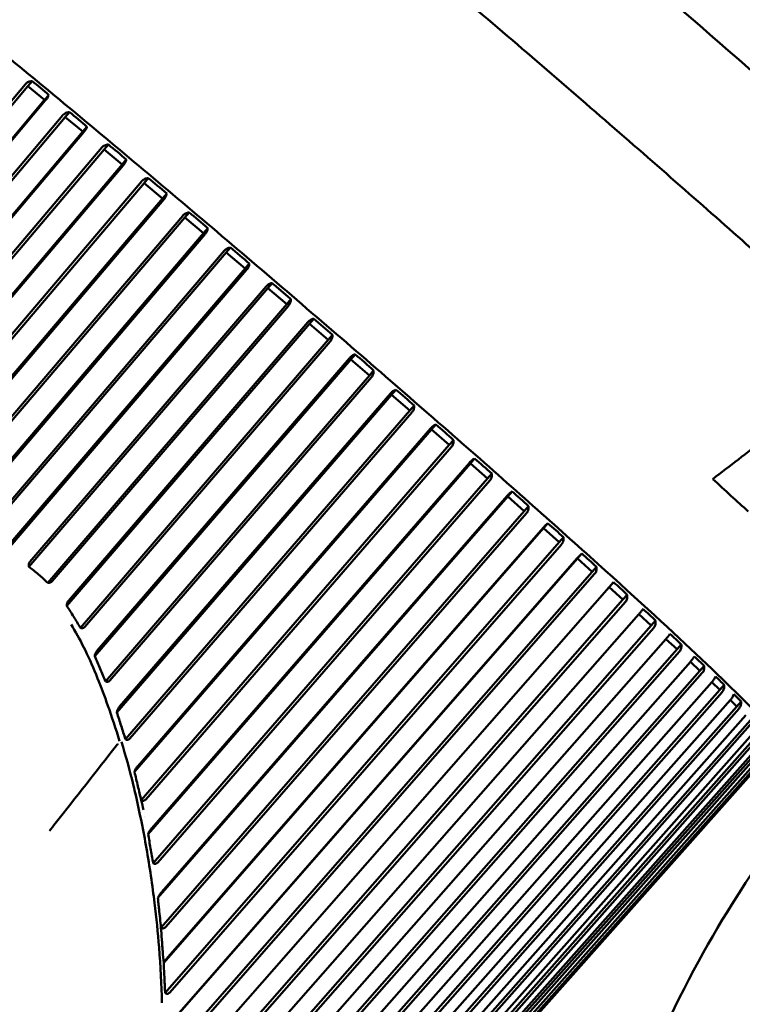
# Model space of a CAD drawing. Header units: millimetres. Extents: x 0 to 4686, y -120 to 1682.
# Tile 35 of 256: x 615 to 629, y 286 to 305. Entities that reach past the tile are written whole.
import ezdxf

# ---------------------------------------------------------------- set-up
doc = ezdxf.new("R2010")
doc.units = ezdxf.units.MM
doc.header["$LTSCALE"] = 2
doc.layers.add('Bemaßung (ISO)', color=7, linetype='Continuous', lineweight=25)
doc.layers.add('Sichtbar (ISO)', color=7, linetype='Continuous', lineweight=50)
doc.styles.add('Notiztext (DIN)', font='isocpeur.ttf')
doc.dimstyles.new('Standard (DIN)', dxfattribs={"dimscale": 2, "dimtxt": 3.5, "dimasz": 2.5, "dimexe": 2, "dimexo": 0.5, "dimgap": 0.5, "dimtad": 1, "dimrnd": 1e-08, "dimtxsty": 'Notiztext (DIN)', "dimcen": 0.09, "dimdle": 10, "dimclrd": 256, "dimclre": 256, "dimclrt": 256, "dimadec": 0, "dimazin": 0, "dimtfac": 1, "dimtmove": 0, "dimatfit": 3, "dimfxl": 1, "dimtolj": 1, "dimtzin": 0, "dimlwd": -1, "dimlwe": -1, "dimarcsym": 0})

# ---------------------------------------------------------------- blocks, each defined once
blk = doc.blocks.new('*D17')
at = {"layer": 'Bemaßung (ISO)', "transparency": 16777216}
for p, q in [((596.083, 287.968), (596.083, 76.975)), ((721.671, 131.59), (721.671, 76.975)), ((601.083, 80.975), (716.671, 80.975))]:
    blk.add_line(p, q, dxfattribs=at)
for points in [[(601.083, 81.808), (601.083, 80.142), (596.083, 80.975)], [(716.671, 81.808), (716.671, 80.142), (721.671, 80.975)]]:
    blk.add_solid(points, dxfattribs=at)
at = {"layer": 'Defpoints', "color": 0, "transparency": 16777216}
for p in [(596.083, 288.968), (721.671, 132.59), (721.671, 80.975)]:
    blk.add_point(p, dxfattribs=at)
at = {"layer": 'Bemaßung (ISO)', "transparency": 16777216, "insert": (646.822, 90.375), "char_height": 7, "attachment_point": 1, "style": 'Notiztext (DIN)'}
blk.add_mtext('\\A1;125,59', dxfattribs=at)

msp = doc.modelspace()

# ---------------------------------------------------------------- linework, layer by layer
at = {"layer": 'Sichtbar (ISO)'}
for p, q in [((607.65, 295.7333), (614.7767, 304.1911)), ((614.8259, 304.151), (614.9111, 304.2503)), ((607.6514, 295.6365), (614.8259, 304.151)), ((615.1633, 303.8718), (614.8259, 304.151)), ((608.2504, 295.6678), (615.1633, 303.8718)), ((615.1771, 303.8598), (608.3586, 295.7678)), ((615.1633, 303.8718), (615.2484, 303.9712)), ((615.5799, 303.5258), (615.6651, 303.6252)), ((608.9536, 295.7781), (615.5321, 303.565)), ((608.9538, 295.6827), (615.5799, 303.5258)), ((615.9305, 303.2338), (615.5799, 303.5258)), ((609.546, 295.6766), (615.9305, 303.2338)), ((615.9483, 303.2183), (609.6539, 295.7679)), ((615.9305, 303.2338), (616.0157, 303.3332)), ((610.2391, 295.6459), (616.3618, 302.8734)), ((610.2408, 295.74), (616.3158, 302.9113)), ((616.3618, 302.8734), (616.447, 302.9728)), ((616.7233, 302.5705), (616.3618, 302.8734)), ((616.7233, 302.5705), (616.8084, 302.6698)), ((610.8188, 295.6006), (616.7233, 302.5705)), ((616.7448, 302.5517), (610.9267, 295.6838)), ((611.4997, 295.6158), (617.1222, 302.2345)), ((617.1662, 302.1982), (617.2514, 302.2975)), ((611.4959, 295.5233), (617.1662, 302.1982)), ((617.536, 301.8864), (617.1662, 302.1982)), ((612.0572, 295.437), (617.536, 301.8864)), ((617.5612, 301.8644), (612.1636, 295.5107)), ((617.536, 301.8864), (617.6212, 301.9858)), ((617.9876, 301.5047), (618.0728, 301.6041)), ((612.7075, 295.307), (617.9876, 301.5047)), ((612.7146, 295.3986), (617.9459, 301.5392)), ((618.3633, 301.1862), (617.9876, 301.5047)), ((618.3633, 301.1862), (618.4485, 301.2856)), ((613.2396, 295.172), (618.3633, 301.1862)), ((618.3919, 301.1612), (613.3443, 295.2364)), ((613.8581, 295.068), (618.7813, 300.8302)), ((618.8204, 300.7977), (618.9056, 300.8971)), ((613.847, 294.9768), (618.8204, 300.7977)), ((619.1994, 300.4747), (618.8204, 300.7977)), ((614.3271, 294.7722), (619.1994, 300.4747)), ((619.2312, 300.4468), (614.4262, 294.823)), ((619.1994, 300.4747), (619.2846, 300.5741)), ((614.8453, 294.4646), (619.6589, 300.0821)), ((614.8659, 294.5611), (619.6227, 300.1123)), ((619.6589, 300.0821), (619.7441, 300.1815)), ((620.0386, 299.7568), (619.6589, 300.0821)), ((620.0386, 299.7568), (620.1238, 299.8562)), ((615.225, 294.1393), (620.0386, 299.7568)), ((620.0734, 299.7261), (615.3166, 294.175)), ((620.4974, 299.3627), (620.5826, 299.4621)), ((615.6087, 293.6742), (620.4974, 299.3627)), ((615.6431, 293.7804), (620.4643, 299.3904)), ((620.8752, 299.0373), (620.4974, 299.3627)), ((615.885, 293.2308), (620.8752, 299.0373)), ((620.8752, 299.0373), (620.9604, 299.1367)), ((620.9128, 299.0041), (615.973, 293.2563)), ((616.172, 292.6598), (621.3302, 298.6445)), ((616.2189, 292.7737), (621.3004, 298.6694)), ((621.3302, 298.6445), (621.4154, 298.7438)), ((621.7035, 298.3212), (621.3302, 298.6445)), ((616.3879, 292.1539), (621.7035, 298.3212)), ((621.7435, 298.2857), (616.4769, 292.1753)), ((621.7035, 298.3212), (621.7887, 298.4206)), ((616.6176, 291.53), (622.1515, 297.9323)), ((616.6734, 291.647), (622.1252, 297.9543)), ((622.1515, 297.9323), (622.2367, 298.0316)), ((622.5178, 297.6134), (622.1515, 297.9323)), ((622.5178, 297.6134), (622.603, 297.7127)), ((616.7905, 290.9873), (622.5178, 297.6134)), ((622.5601, 297.5758), (616.881, 291.0056)), ((617.0377, 290.4484), (622.9332, 297.25)), ((622.9558, 297.231), (623.041, 297.3304)), ((616.9728, 290.3285), (622.9558, 297.231)), ((623.3126, 296.9186), (622.9558, 297.231)), ((617.1084, 289.761), (623.3126, 296.9186)), ((623.3567, 296.8792), (617.2008, 289.7773)), ((623.3126, 296.9186), (623.3978, 297.018)), ((623.7376, 296.5454), (623.8227, 296.6448)), ((617.2477, 289.0786), (623.7376, 296.5454)), ((617.3206, 289.1998), (623.7188, 296.5613)), ((624.0824, 296.2417), (623.7376, 296.5454)), ((624.0824, 296.2417), (624.1676, 296.3411)), ((617.3469, 288.4922), (624.0824, 296.2417)), ((624.1281, 296.2007), (617.4409, 288.5069)), ((617.4432, 287.7922), (624.4915, 295.8803)), ((617.5246, 287.9152), (624.4767, 295.8928)), ((624.4915, 295.8803), (624.5766, 295.9796)), ((624.822, 295.5873), (624.4915, 295.8803)), ((624.822, 295.5873), (624.9072, 295.6866)), ((617.507, 287.1931), (624.822, 295.5873)), ((624.869, 295.545), (617.6027, 287.2068)), ((625.2123, 295.24), (625.2975, 295.3394)), ((617.5611, 286.4822), (625.2123, 295.24)), ((617.6506, 286.606), (625.2016, 295.2491)), ((625.5263, 294.9598), (625.2123, 295.24)), ((625.5263, 294.9598), (625.6115, 295.0591)), ((617.5894, 285.8749), (625.5263, 294.9598)), ((625.5742, 294.9164), (617.6864, 285.8879)), ((625.8953, 294.6291), (625.9804, 294.7285)), ((615.0754, 282.2738), (625.8953, 294.6291)), ((616.049, 283.3987), (625.8886, 294.6347)), ((626.1905, 294.3635), (625.8953, 294.6291)), ((626.1905, 294.3635), (626.2757, 294.4628)), ((615.1139, 281.7149), (626.1905, 294.3635)), ((626.239, 294.3194), (615.2223, 281.7394)), ((626.5356, 294.0517), (626.6207, 294.151)), ((615.4451, 281.4156), (626.5356, 294.0517)), ((615.5026, 281.4861), (626.533, 294.0538)), ((626.8101, 293.8025), (626.5356, 294.0517)), ((626.8101, 293.8025), (626.8952, 293.9018)), ((615.7196, 281.1664), (626.8101, 293.8025)), ((626.8589, 293.758), (615.8284, 281.1904)), ((616.0874, 280.9541), (627.1305, 293.5102)), ((627.3808, 293.2806), (627.1305, 293.5101)), ((616.2775, 280.6562), (627.3808, 293.2806)), ((627.3808, 293.2806), (627.4659, 293.38)), ((627.4295, 293.236), (616.3863, 280.68)), ((616.6222, 280.4623), (627.6769, 293.0077)), ((627.8987, 292.8014), (627.6767, 293.0075)), ((627.8987, 292.8014), (627.9839, 292.9008)), ((616.7838, 280.1878), (627.8987, 292.8014)), ((627.947, 292.7569), (616.8922, 280.2116)), ((617.1034, 280.0141), (628.1685, 292.5498)), ((628.3604, 292.3682), (628.1682, 292.5494)), ((617.2351, 279.7643), (628.3604, 292.3682)), ((628.4079, 292.3241), (617.3428, 279.7885)), ((628.3604, 292.3682), (628.4455, 292.4676)), ((617.5278, 279.6125), (628.602, 292.1396)), ((628.7626, 291.984), (628.6014, 292.1389)), ((628.7626, 291.984), (628.8477, 292.0833)), ((617.6281, 279.3887), (628.7626, 291.984)), ((628.809, 291.9405), (617.7348, 279.4136)), ((617.8924, 279.2603), (628.9743, 291.7798)), ((629.1026, 291.6512), (628.9734, 291.7787)), ((629.1026, 291.6512), (629.1877, 291.7506)), ((617.9604, 279.0636), (629.1026, 291.6512)), ((629.1476, 291.6088), (618.0656, 279.0894)), ((618.1948, 278.9598), (629.283, 291.473)), ((618.2295, 278.791), (629.378, 291.3723)), ((629.4213, 291.3312), (618.333, 278.8181)), ((618.4328, 278.7132), (629.526, 291.2212)), ((618.4336, 278.573), (629.5871, 291.1492)), ((629.6284, 291.1096), (618.5352, 278.6017)), ((618.5714, 278.4111), (629.7284, 290.9832)), ((618.6049, 278.522), (629.7015, 291.0261)), ((629.7673, 290.9455), (618.6707, 278.4414)), ((618.7099, 278.3877), (629.8084, 290.8891)), ((618.6419, 278.3062), (629.8008, 290.8757)), ((629.8374, 290.7939), (618.7385, 278.2938)), ((629.8371, 290.84), (618.7386, 278.3386)), ((618.747, 278.3111), (629.8459, 290.8112)), ((617.1837, 289.4224), (617.1838, 289.4225)), ((617.1858, 289.4118), (617.1858, 289.4118)), ((617.204, 288.8421), (617.204, 288.8421)), ((617.2182, 288.7605), (617.2182, 288.7605)), ((617.2958, 288.2792), (617.2958, 288.2793)), ((617.2964, 288.2751), (617.2964, 288.2751)), ((617.3626, 287.798), (617.3626, 287.798)), ((617.4682, 286.7891), (617.4682, 286.7891)), ((617.4753, 286.699), (617.4752, 286.699)), ((617.5038, 286.2523), (617.5038, 286.2523))]:
    msp.add_line(p, q, dxfattribs=at)
for centre, major_axis, ratio, start_param, end_param in [((625.9721, 306.8979), (-9.7185, 8.3302), 0.031426, 4.1116025, 4.5618808), ((615.0322, 304.0552), (-0.6382, 0.5279), 0.0915157, 4.4432606, 4.9783152), ((615.7928, 303.4237), (-0.6632, 0.5523), 0.0878245, 4.4436144, 4.978669), ((616.5801, 302.7658), (-0.6837, 0.5729), 0.0849758, 4.4439143, 4.9789688), ((617.3887, 302.0861), (-0.6996, 0.5896), 0.0828528, 4.4441763, 4.9792308), ((618.213, 301.3893), (-0.7106, 0.6023), 0.0813745, 4.4444124, 4.979467), ((619.0475, 300.6801), (-0.7169, 0.6109), 0.080487, 4.4446324, 4.9796869), ((620.7239, 299.2439), (-0.7146, 0.6155), 0.0803799, 4.4450553, 4.9801099), ((621.5544, 298.5267), (-0.7061, 0.6114), 0.0811565, 4.4452731, 4.9803276), ((622.3723, 297.8167), (-0.6928, 0.6032), 0.0825163, 4.4455054, 4.98056), ((623.1718, 297.1187), (-0.6748, 0.5909), 0.0845083, 4.4457615, 4.980816), ((653.6457, 339.1837), (43.5661, 50.6552), 0.1983084, 3.8916288, 3.9193657), ((623.9476, 296.4374), (-0.6522, 0.5746), 0.0872077, 4.4460528, 4.9811074), ((621.6224, 301.8233), (-10.0601, 8.623), 0.031426, 3.8663526, 3.9707874), ((624.6943, 295.7776), (-0.6251, 0.5543), 0.0907236, 4.4463946, 4.9814492), ((608.4065, 286.4048), (-9.5607, 8.1949), 0.031426, 2.5017179, 6.9230601), ((625.4069, 295.1437), (-0.5937, 0.5302), 0.0952104, 4.4468078, 4.9818623), ((626.0805, 294.5401), (-0.5583, 0.5026), 0.1008862, 4.4473224, 4.982377), ((626.7104, 293.9709), (-0.519, 0.4715), 0.1080624, 4.447984, 4.9830386), ((627.2924, 293.44), (-0.4762, 0.4372), 0.1171938, 4.4488644, 4.9839189), ((608.4065, 286.4048), (7.6882, -6.5899), 0.031426, 6.274693, 9.4332702), ((627.8225, 292.9509), (-0.4302, 0.3999), 0.1289638, 4.4500825, 4.9851371), ((614.4372, 293.4406), (9.4907, -8.1349), 0.031426, 1.4217856, 1.421788), ((628.2971, 292.5071), (-0.3811, 0.36), 0.1444429, 4.4518492, 4.9869037), ((628.713, 292.1116), (-0.3294, 0.3176), 0.1653985, 4.4545671, 4.9896216), ((629.0672, 291.7671), (-0.2753, 0.2731), 0.1949577, 4.4590914, 4.994146), ((614.4372, 293.4406), (-9.4907, 8.1349), 0.031426, 1.8322032, 1.8322412)]:
    msp.add_ellipse(centre, major_axis=major_axis, ratio=ratio, start_param=start_param, end_param=end_param, dxfattribs=at)
for points, knots in [([(634.1458, 296.0741), (634.1779, 296.1115), (634.1929, 296.1581), (634.2011, 296.239), (634.1927, 296.2686), (634.1604, 296.3696), (634.1284, 296.4063), (633.9872, 296.5909), (633.8234, 296.768), (633.2269, 297.3715), (632.7026, 297.8725), (631.3849, 299.0921), (630.5968, 299.8062), (628.832, 301.3804), (627.856, 302.2397), (625.8139, 304.0176), (624.7482, 304.9358), (622.6344, 306.7383), (621.5868, 307.6224), (619.6154, 309.2673), (618.6919, 310.0278), (617.0618, 311.3489), (616.3557, 311.909), (615.2292, 312.7744), (614.8132, 313.0768), (614.4682, 313.2935), (614.4013, 313.3321), (614.3086, 313.373), (614.2803, 313.3848), (614.2163, 313.3955), (614.1905, 313.3987), (614.1169, 313.386), (614.0638, 313.3647), (614.0256, 313.3202)], [3.13354, 3.13354, 3.13354, 3.13354, 3.1553586, 3.1553586, 3.1844358, 3.1844358, 3.2807031, 3.2807031, 3.4962883, 3.4962883, 3.8227241, 3.8227241, 4.1436766, 4.1436766, 4.4640013, 4.4640013, 4.7841789, 4.7841789, 5.1043353, 5.1043353, 5.4245621, 5.4245621, 5.7450813, 5.7450813, 6.067151, 6.067151, 6.1711418, 6.1711418, 6.2231372, 6.2231372, 6.2491349, 6.2491349, 6.2751327, 6.2751327, 6.2751327, 6.2751327]), ([(629.8963, 290.9412), (629.8965, 290.9899), (629.8852, 291.0177), (629.83, 291.1525), (629.7644, 291.2203), (629.4197, 291.6103), (628.9917, 292.036), (627.8289, 293.1359), (627.122, 293.786), (625.4849, 295.2628), (624.5559, 296.0885), (622.5681, 297.8333), (621.5098, 298.752), (619.3706, 300.5901), (618.29, 301.5091), (616.2157, 303.2546), (615.2222, 304.0808), (613.4225, 305.5573), (612.6166, 306.2071), (611.2722, 307.266), (610.7352, 307.6738), (609.9881, 308.203), (610.0863, 308.5935), (609.537, 308.3143)], [3.1602952, 3.1602952, 3.1602952, 3.1602952, 3.1948098, 3.1948098, 3.3556436, 3.3556436, 3.703993, 3.703993, 4.0256358, 4.0256358, 4.3460844, 4.3460844, 4.6662921, 4.6662921, 4.9864447, 4.9864447, 5.3066295, 5.3066295, 5.6269879, 5.6269879, 5.9481142, 5.9481142, 6.262147, 6.262147, 6.262147, 6.262147]), ([(614.9111, 304.2503), (614.8863, 304.25), (614.8575, 304.2448), (614.8148, 304.226), (614.7933, 304.2105), (614.7789, 304.1937), (614.7782, 304.1929), (614.7775, 304.192), (614.7767, 304.1911)], [0.129222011, 0.129222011, 0.129222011, 0.129222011, 0.13675171, 0.13675171, 0.143393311, 0.143393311, 0.143393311, 0.143733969, 0.143733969, 0.143733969, 0.143733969]), ([(615.1771, 303.8598), (615.1779, 303.8606), (615.1786, 303.8615), (615.1794, 303.8624), (615.1938, 303.8792), (615.209, 303.8997), (615.2317, 303.9352), (615.2421, 303.9556), (615.2484, 303.9712)], [0.143052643, 0.143052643, 0.143052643, 0.143052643, 0.143393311, 0.143393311, 0.143393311, 0.150034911, 0.150034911, 0.157564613, 0.157564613, 0.157564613, 0.157564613]), ([(615.6651, 303.6252), (615.6407, 303.6246), (615.6124, 303.619), (615.5701, 303.6), (615.5488, 303.5844), (615.5344, 303.5676), (615.5336, 303.5667), (615.5329, 303.5659), (615.5322, 303.565)], [0.129222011, 0.129222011, 0.129222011, 0.129222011, 0.13675171, 0.13675171, 0.143393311, 0.143393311, 0.143393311, 0.143733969, 0.143733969, 0.143733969, 0.143733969]), ([(615.9483, 303.2183), (615.949, 303.2192), (615.9498, 303.2201), (615.9505, 303.2209), (615.9649, 303.2377), (615.9798, 303.2587), (616.0012, 303.2951), (616.0106, 303.3165), (616.0157, 303.3332)], [0.143052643, 0.143052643, 0.143052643, 0.143052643, 0.143393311, 0.143393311, 0.143393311, 0.150034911, 0.150034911, 0.157564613, 0.157564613, 0.157564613, 0.157564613]), ([(616.447, 302.9728), (616.4231, 302.9718), (616.3953, 302.9659), (616.3535, 302.9464), (616.3324, 302.9307), (616.318, 302.9139), (616.3172, 302.913), (616.3165, 302.9122), (616.3158, 302.9113)], [0.129222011, 0.129222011, 0.129222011, 0.129222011, 0.13675171, 0.13675171, 0.143393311, 0.143393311, 0.143393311, 0.143733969, 0.143733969, 0.143733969, 0.143733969]), ([(616.7448, 302.5517), (616.7455, 302.5526), (616.7463, 302.5535), (616.747, 302.5543), (616.7614, 302.5711), (616.7759, 302.5923), (616.7961, 302.6299), (616.8044, 302.6522), (616.8084, 302.6698)], [0.143052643, 0.143052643, 0.143052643, 0.143052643, 0.143393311, 0.143393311, 0.143393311, 0.150034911, 0.150034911, 0.157564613, 0.157564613, 0.157564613, 0.157564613]), ([(617.2514, 302.2975), (617.2281, 302.2961), (617.2008, 302.2897), (617.1597, 302.2697), (617.1388, 302.2539), (617.1244, 302.2371), (617.1237, 302.2362), (617.1229, 302.2354), (617.1222, 302.2345)], [0.129222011, 0.129222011, 0.129222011, 0.129222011, 0.13675171, 0.13675171, 0.143393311, 0.143393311, 0.143393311, 0.143733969, 0.143733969, 0.143733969, 0.143733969]), ([(617.5612, 301.8644), (617.5619, 301.8653), (617.5627, 301.8662), (617.5634, 301.867), (617.5778, 301.8838), (617.592, 301.9054), (617.611, 301.944), (617.6182, 301.9672), (617.6212, 301.9858)], [0.143052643, 0.143052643, 0.143052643, 0.143052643, 0.143393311, 0.143393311, 0.143393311, 0.150034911, 0.150034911, 0.157564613, 0.157564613, 0.157564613, 0.157564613]), ([(618.0728, 301.6041), (618.0502, 301.6021), (618.0236, 301.5952), (617.9832, 301.5746), (617.9625, 301.5586), (617.9481, 301.5418), (617.9474, 301.5409), (617.9467, 301.5401), (617.9459, 301.5392)], [0.129222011, 0.129222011, 0.129222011, 0.129222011, 0.13675171, 0.13675171, 0.143393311, 0.143393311, 0.143393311, 0.143733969, 0.143733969, 0.143733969, 0.143733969]), ([(618.3919, 301.1612), (618.3926, 301.1621), (618.3934, 301.1629), (618.3941, 301.1638), (618.4085, 301.1806), (618.4223, 301.2024), (618.4403, 301.242), (618.4465, 301.2662), (618.4485, 301.2856)], [0.143052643, 0.143052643, 0.143052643, 0.143052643, 0.143393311, 0.143393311, 0.143393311, 0.150034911, 0.150034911, 0.157564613, 0.157564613, 0.157564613, 0.157564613]), ([(618.9056, 300.8971), (618.8837, 300.8945), (618.8579, 300.887), (618.8184, 300.8658), (618.798, 300.8496), (618.7835, 300.8328), (618.7828, 300.8319), (618.7821, 300.831), (618.7813, 300.8302)], [0.129222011, 0.129222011, 0.129222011, 0.129222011, 0.13675171, 0.13675171, 0.143393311, 0.143393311, 0.143393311, 0.143733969, 0.143733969, 0.143733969, 0.143733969]), ([(619.2312, 300.4468), (619.2319, 300.4477), (619.2327, 300.4485), (619.2334, 300.4494), (619.2478, 300.4662), (619.2613, 300.4883), (619.2782, 300.5288), (619.2835, 300.5538), (619.2846, 300.5741)], [0.143052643, 0.143052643, 0.143052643, 0.143052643, 0.143393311, 0.143393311, 0.143393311, 0.150034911, 0.150034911, 0.157564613, 0.157564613, 0.157564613, 0.157564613]), ([(619.7441, 300.1815), (619.7231, 300.1782), (619.6981, 300.1701), (619.6595, 300.1481), (619.6393, 300.1317), (619.6249, 300.1149), (619.6242, 300.114), (619.6235, 300.1131), (619.6227, 300.1123)], [0.129222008, 0.129222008, 0.129222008, 0.129222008, 0.13675171, 0.13675171, 0.143393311, 0.143393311, 0.143393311, 0.143733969, 0.143733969, 0.143733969, 0.143733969]), ([(619.7441, 300.1815), (619.8104, 300.1272), (619.8746, 300.0732), (619.9357, 300.0209), (619.9968, 299.9685), (620.06, 299.9133), (620.1238, 299.8562)], [-0.024136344, -0.024136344, -0.024136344, -0.024136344, 0, 0, 0, 0.024136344, 0.024136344, 0.024136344, 0.024136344]), ([(620.0734, 299.7262), (620.0741, 299.727), (620.0749, 299.7279), (620.0756, 299.7288), (620.09, 299.7456), (620.1032, 299.768), (620.1192, 299.8093), (620.1236, 299.8351), (620.1238, 299.8562)], [-0.000340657, -0.000340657, -0.000340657, -0.000340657, 0, 0, 0, 0.006641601, 0.006641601, 0.014171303, 0.014171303, 0.014171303, 0.014171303]), ([(620.5826, 299.4621), (620.5625, 299.4581), (620.5384, 299.4492), (620.5008, 299.4265), (620.4809, 299.4098), (620.4665, 299.393), (620.4658, 299.3921), (620.4651, 299.3912), (620.4643, 299.3904)], [0.129222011, 0.129222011, 0.129222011, 0.129222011, 0.13675171, 0.13675171, 0.143393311, 0.143393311, 0.143393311, 0.143733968, 0.143733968, 0.143733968, 0.143733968]), ([(620.9128, 299.0042), (620.9135, 299.005), (620.9143, 299.0059), (620.915, 299.0068), (620.9294, 299.0236), (620.9423, 299.0462), (620.9574, 299.0883), (620.9611, 299.1149), (620.9604, 299.1367)], [0.143052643, 0.143052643, 0.143052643, 0.143052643, 0.143393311, 0.143393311, 0.143393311, 0.150034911, 0.150034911, 0.157564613, 0.157564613, 0.157564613, 0.157564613]), ([(621.4154, 298.7438), (621.3962, 298.7391), (621.3731, 298.7294), (621.3366, 298.7058), (621.317, 298.6888), (621.3026, 298.672), (621.3019, 298.6712), (621.3012, 298.6703), (621.3004, 298.6694)], [0.129222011, 0.129222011, 0.129222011, 0.129222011, 0.13675171, 0.13675171, 0.143393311, 0.143393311, 0.143393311, 0.143733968, 0.143733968, 0.143733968, 0.143733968]), ([(621.7435, 298.2857), (621.7443, 298.2866), (621.745, 298.2875), (621.7458, 298.2883), (621.7602, 298.3051), (621.7729, 298.328), (621.7872, 298.3709), (621.7901, 298.3981), (621.7887, 298.4206)], [0.143052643, 0.143052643, 0.143052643, 0.143052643, 0.143393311, 0.143393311, 0.143393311, 0.150034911, 0.150034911, 0.157564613, 0.157564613, 0.157564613, 0.157564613]), ([(622.2367, 298.0316), (622.2186, 298.026), (622.1965, 298.0155), (622.1611, 297.991), (622.1419, 297.9737), (622.1275, 297.9569), (622.1267, 297.9561), (622.126, 297.9552), (622.1253, 297.9543)], [0.129222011, 0.129222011, 0.129222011, 0.129222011, 0.13675171, 0.13675171, 0.143393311, 0.143393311, 0.143393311, 0.143733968, 0.143733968, 0.143733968, 0.143733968]), ([(622.5601, 297.5758), (622.5608, 297.5767), (622.5616, 297.5775), (622.5623, 297.5784), (622.5767, 297.5952), (622.5892, 297.6183), (622.6028, 297.6618), (622.605, 297.6896), (622.603, 297.7127)], [0.143052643, 0.143052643, 0.143052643, 0.143052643, 0.143393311, 0.143393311, 0.143393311, 0.150034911, 0.150034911, 0.157564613, 0.157564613, 0.157564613, 0.157564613]), ([(623.041, 297.3304), (623.024, 297.3239), (623.003, 297.3125), (622.9687, 297.287), (622.9499, 297.2694), (622.9355, 297.2526), (622.9347, 297.2518), (622.934, 297.2509), (622.9332, 297.25)], [0.129222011, 0.129222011, 0.129222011, 0.129222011, 0.13675171, 0.13675171, 0.143393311, 0.143393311, 0.143393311, 0.143733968, 0.143733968, 0.143733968, 0.143733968]), ([(623.3567, 296.8792), (623.3575, 296.8801), (623.3582, 296.881), (623.359, 296.8818), (623.3734, 296.8986), (623.3857, 296.9219), (623.3987, 296.966), (623.4004, 296.9943), (623.3978, 297.018)], [0.143052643, 0.143052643, 0.143052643, 0.143052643, 0.143393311, 0.143393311, 0.143393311, 0.150034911, 0.150034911, 0.157564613, 0.157564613, 0.157564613, 0.157564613]), ([(623.8227, 296.6448), (623.8069, 296.6374), (623.787, 296.625), (623.7539, 296.5985), (623.7355, 296.5807), (623.7211, 296.5639), (623.7203, 296.563), (623.7196, 296.5621), (623.7188, 296.5613)], [0.129222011, 0.129222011, 0.129222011, 0.129222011, 0.13675171, 0.13675171, 0.143393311, 0.143393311, 0.143393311, 0.143733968, 0.143733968, 0.143733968, 0.143733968]), ([(624.1281, 296.2008), (624.1289, 296.2016), (624.1296, 296.2025), (624.1304, 296.2033), (624.1448, 296.2201), (624.1569, 296.2435), (624.1694, 296.2882), (624.1706, 296.317), (624.1676, 296.3411)], [0.143052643, 0.143052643, 0.143052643, 0.143052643, 0.143393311, 0.143393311, 0.143393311, 0.150034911, 0.150034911, 0.157564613, 0.157564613, 0.157564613, 0.157564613]), ([(624.5766, 295.9796), (624.5619, 295.9712), (624.5432, 295.9579), (624.5114, 295.9304), (624.4933, 295.9122), (624.4789, 295.8954), (624.4782, 295.8945), (624.4774, 295.8936), (624.4767, 295.8928)], [0.129222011, 0.129222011, 0.129222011, 0.129222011, 0.13675171, 0.13675171, 0.143393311, 0.143393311, 0.143393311, 0.143733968, 0.143733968, 0.143733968, 0.143733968]), ([(624.869, 295.545), (624.8697, 295.5459), (624.8705, 295.5467), (624.8712, 295.5476), (624.8856, 295.5644), (624.8976, 295.5879), (624.9097, 295.633), (624.9106, 295.6621), (624.9072, 295.6866)], [0.143052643, 0.143052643, 0.143052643, 0.143052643, 0.143393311, 0.143393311, 0.143393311, 0.150034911, 0.150034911, 0.157564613, 0.157564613, 0.157564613, 0.157564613]), ([(625.2975, 295.3394), (625.284, 295.33), (625.2664, 295.3157), (625.2359, 295.287), (625.2182, 295.2685), (625.2038, 295.2517), (625.2031, 295.2509), (625.2023, 295.25), (625.2016, 295.2491)], [0.129222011, 0.129222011, 0.129222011, 0.129222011, 0.13675171, 0.13675171, 0.143393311, 0.143393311, 0.143393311, 0.143733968, 0.143733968, 0.143733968, 0.143733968]), ([(625.5742, 294.9165), (625.575, 294.9173), (625.5757, 294.9182), (625.5765, 294.919), (625.5909, 294.9358), (625.6028, 294.9595), (625.6146, 295.0049), (625.6152, 295.0343), (625.6115, 295.0591)], [0.143052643, 0.143052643, 0.143052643, 0.143052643, 0.143393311, 0.143393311, 0.143393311, 0.150034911, 0.150034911, 0.157564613, 0.157564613, 0.157564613, 0.157564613]), ([(625.9804, 294.7285), (625.9681, 294.718), (625.9517, 294.7027), (625.9225, 294.673), (625.9052, 294.6541), (625.8908, 294.6373), (625.8901, 294.6365), (625.8894, 294.6356), (625.8886, 294.6347)], [0.129222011, 0.129222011, 0.129222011, 0.129222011, 0.13675171, 0.13675171, 0.143393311, 0.143393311, 0.143393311, 0.143733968, 0.143733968, 0.143733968, 0.143733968]), ([(614.8659, 294.5611), (614.8617, 294.5562), (614.858, 294.5509), (614.8517, 294.5398), (614.8491, 294.534), (614.8451, 294.5219), (614.8438, 294.5157), (614.8424, 294.5033), (614.8424, 294.4972), (614.8429, 294.4914)], [0.000001, 0.000001, 0.000001, 0.000001, 0.0019353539, 0.0019353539, 0.003902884, 0.003902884, 0.0059989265, 0.0059989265, 0.0081363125, 0.0081363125, 0.0081363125, 0.0081363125]), ([(614.8429, 294.4914), (614.8432, 294.4869), (614.8436, 294.4825), (614.8445, 294.4736), (614.8449, 294.4691), (614.8453, 294.4646)], [0.0000075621, 0.0000075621, 0.0000075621, 0.0000075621, 0.0016355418, 0.0016355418, 0.0032801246, 0.0032801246, 0.0032801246, 0.0032801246]), ([(614.8453, 294.4646), (614.912, 294.4146), (614.9772, 294.3625), (615.1038, 294.254), (615.1653, 294.1976), (615.225, 294.1393)], [0.000010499, 0.000010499, 0.000010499, 0.000010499, 0.025036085, 0.025036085, 0.050061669, 0.050061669, 0.050061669, 0.050061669]), ([(626.239, 294.3194), (626.2398, 294.3203), (626.2405, 294.3212), (626.2413, 294.322), (626.2557, 294.3388), (626.2675, 294.3625), (626.2791, 294.4081), (626.2795, 294.4378), (626.2757, 294.4628)], [0.143052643, 0.143052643, 0.143052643, 0.143052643, 0.143393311, 0.143393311, 0.143393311, 0.150034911, 0.150034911, 0.157564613, 0.157564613, 0.157564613, 0.157564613]), ([(615.225, 294.1393), (615.2294, 294.1396), (615.2339, 294.14), (615.2427, 294.1406), (615.2471, 294.1409), (615.2516, 294.1413)], [0.0000024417, 0.0000024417, 0.0000024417, 0.0000024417, 0.0016470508, 0.0016470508, 0.0032750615, 0.0032750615, 0.0032750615, 0.0032750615]), ([(615.2516, 294.1413), (615.2574, 294.1418), (615.2633, 294.1428), (615.2752, 294.1461), (615.2811, 294.1484), (615.2924, 294.1542), (615.2977, 294.1576), (615.3077, 294.1656), (615.3124, 294.1701), (615.3166, 294.175)], [0.0000075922, 0.0000075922, 0.0000075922, 0.0000075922, 0.002148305, 0.002148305, 0.0042476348, 0.0042476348, 0.0062181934, 0.0062181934, 0.0081555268, 0.0081555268, 0.0081555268, 0.0081555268]), ([(626.6207, 294.151), (626.6096, 294.1395), (626.5944, 294.1232), (626.5666, 294.0923), (626.5497, 294.0731), (626.5353, 294.0563), (626.5345, 294.0555), (626.5338, 294.0546), (626.5331, 294.0537)], [0.129222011, 0.129222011, 0.129222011, 0.129222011, 0.13675171, 0.13675171, 0.143393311, 0.143393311, 0.143393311, 0.143733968, 0.143733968, 0.143733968, 0.143733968]), ([(626.8589, 293.758), (626.8596, 293.7589), (626.8604, 293.7597), (626.8611, 293.7606), (626.8755, 293.7774), (626.8873, 293.8011), (626.8988, 293.8469), (626.8992, 293.8767), (626.8952, 293.9018)], [0.143052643, 0.143052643, 0.143052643, 0.143052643, 0.143393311, 0.143393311, 0.143393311, 0.150034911, 0.150034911, 0.157564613, 0.157564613, 0.157564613, 0.157564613]), ([(615.6111, 293.7019), (615.6109, 293.6973), (615.6104, 293.6926), (615.6096, 293.6834), (615.6091, 293.6788), (615.6087, 293.6742)], [0.0000237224, 0.0000237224, 0.0000237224, 0.0000237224, 0.0017144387, 0.0017144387, 0.0033631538, 0.0033631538, 0.0033631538, 0.0033631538]), ([(615.6087, 293.6742), (615.6565, 293.6032), (615.703, 293.5311), (615.795, 293.3833), (615.8405, 293.3073), (615.885, 293.2308)], [0.000016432, 0.000016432, 0.000016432, 0.000016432, 0.025770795, 0.025770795, 0.052376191, 0.052376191, 0.052376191, 0.052376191]), ([(615.6431, 293.7804), (615.6386, 293.7752), (615.6346, 293.7695), (615.6272, 293.7574), (615.624, 293.7509), (615.6158, 293.731), (615.6123, 293.7165), (615.6111, 293.7019)], [0.000001, 0.000001, 0.000001, 0.000001, 0.0020890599, 0.0020890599, 0.0043221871, 0.0043221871, 0.0089410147, 0.0089410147, 0.0089410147, 0.0089410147]), ([(627.214, 293.611), (627.2042, 293.5985), (627.1902, 293.5811), (627.1636, 293.5491), (627.1472, 293.5296), (627.1328, 293.5128), (627.132, 293.5119), (627.1313, 293.511), (627.1305, 293.5102)], [0.129222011, 0.129222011, 0.129222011, 0.129222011, 0.13675171, 0.13675171, 0.143393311, 0.143393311, 0.143393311, 0.143733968, 0.143733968, 0.143733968, 0.143733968]), ([(615.696, 293.3018), (615.7826, 293.1607), (615.9542, 292.8526), (616.13, 292.4642), (616.2205, 292.2409), (616.2307, 292.2153)], [0.71428571, 0.71428571, 0.71428571, 0.71428571, 0.78571429, 0.85714286, 0.8663156, 0.8663156, 0.8663156, 0.8663156]), ([(627.4295, 293.236), (627.4302, 293.2368), (627.431, 293.2377), (627.4317, 293.2386), (627.4461, 293.2554), (627.458, 293.2791), (627.4695, 293.3249), (627.4699, 293.3548), (627.4659, 293.38)], [0.143052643, 0.143052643, 0.143052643, 0.143052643, 0.143393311, 0.143393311, 0.143393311, 0.150034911, 0.150034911, 0.157564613, 0.157564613, 0.157564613, 0.157564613]), ([(615.885, 293.2308), (615.8891, 293.2302), (615.8932, 293.2296), (615.8997, 293.2286), (615.9022, 293.2283), (615.9047, 293.2273)], [0.000108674, 0.000108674, 0.000108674, 0.000108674, 0.0016273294, 0.0016273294, 0.0025472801, 0.0025472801, 0.0025472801, 0.0025472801]), ([(615.9047, 293.2273), (615.9101, 293.2262), (615.9161, 293.2261), (615.9286, 293.2277), (615.935, 293.2294), (615.9471, 293.2347), (615.9527, 293.238), (615.9634, 293.2462), (615.9684, 293.251), (615.973, 293.2563)], [0.0000455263, 0.0000455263, 0.0000455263, 0.0000455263, 0.0022120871, 0.0022120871, 0.0043931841, 0.0043931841, 0.0064253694, 0.0064253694, 0.0085086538, 0.0085086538, 0.0085086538, 0.0085086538]), ([(627.7563, 293.1121), (627.7477, 293.0985), (627.7348, 293.0802), (627.7096, 293.047), (627.6936, 293.0271), (627.6792, 293.0103), (627.6784, 293.0094), (627.6777, 293.0086), (627.6769, 293.0077)], [0.129222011, 0.129222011, 0.129222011, 0.129222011, 0.13675171, 0.13675171, 0.143393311, 0.143393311, 0.143393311, 0.143733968, 0.143733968, 0.143733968, 0.143733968]), ([(627.947, 292.7569), (627.9478, 292.7578), (627.9485, 292.7587), (627.9493, 292.7595), (627.9637, 292.7763), (627.9756, 292.8001), (627.9872, 292.8458), (627.9877, 292.8756), (627.9839, 292.9008)], [0.143052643, 0.143052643, 0.143052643, 0.143052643, 0.143393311, 0.143393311, 0.143393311, 0.150034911, 0.150034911, 0.157564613, 0.157564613, 0.157564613, 0.157564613]), ([(616.172, 292.6598), (616.1727, 292.6636), (616.1735, 292.6675), (616.175, 292.6751), (616.1757, 292.679), (616.1765, 292.6828)], [-0.0028224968, -0.0028224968, -0.0028224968, -0.0028224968, -0.0014111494, -0.0014111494, -0.000001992, -0.000001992, -0.000001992, -0.000001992]), ([(616.2189, 292.7737), (616.2137, 292.7677), (616.2089, 292.7611), (616.2, 292.7471), (616.1959, 292.7395), (616.1852, 292.7164), (616.1798, 292.6997), (616.1765, 292.6828)], [0.000001, 0.000001, 0.000001, 0.000001, 0.002414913, 0.002414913, 0.005070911, 0.005070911, 0.010532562, 0.010532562, 0.010532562, 0.010532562]), ([(616.172, 292.6598), (616.2086, 292.5762), (616.2448, 292.4924), (616.3167, 292.3238), (616.3525, 292.2389), (616.3879, 292.1539)], [0.0000041, 0.0000041, 0.0000041, 0.0000041, 0.027638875, 0.027638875, 0.055509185, 0.055509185, 0.055509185, 0.055509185]), ([(628.2439, 292.6577), (628.2364, 292.6431), (628.2248, 292.6237), (628.2008, 292.5894), (628.1852, 292.5692), (628.1708, 292.5524), (628.17, 292.5515), (628.1693, 292.5507), (628.1685, 292.5498)], [0.129222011, 0.129222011, 0.129222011, 0.129222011, 0.13675171, 0.13675171, 0.143393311, 0.143393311, 0.143393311, 0.143733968, 0.143733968, 0.143733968, 0.143733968]), ([(628.4079, 292.3242), (628.4087, 292.325), (628.4094, 292.3259), (628.4102, 292.3267), (628.4246, 292.3435), (628.4365, 292.3673), (628.4484, 292.4129), (628.4491, 292.4426), (628.4455, 292.4676)], [0.143052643, 0.143052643, 0.143052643, 0.143052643, 0.143393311, 0.143393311, 0.143393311, 0.150034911, 0.150034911, 0.157564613, 0.157564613, 0.157564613, 0.157564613]), ([(616.2307, 292.2153), (616.3004, 292.0414), (616.447, 291.6458), (616.596, 291.2023), (616.6739, 290.9517)], [0.8663156, 0.8663156, 0.8663156, 0.8663156, 0.92857143, 1, 1, 1, 1]), ([(616.3879, 292.1539), (616.3903, 292.1532), (616.3927, 292.1524), (616.3975, 292.1509), (616.3999, 292.1501), (616.4023, 292.1491)], [0.0000357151, 0.0000357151, 0.0000357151, 0.0000357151, 0.0009323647, 0.0009323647, 0.0018391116, 0.0018391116, 0.0018391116, 0.0018391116]), ([(616.4023, 292.1491), (616.4082, 292.1471), (616.4147, 292.146), (616.4282, 292.1462), (616.435, 292.1474), (616.4482, 292.1522), (616.4544, 292.1556), (616.4664, 292.1643), (616.4719, 292.1695), (616.4769, 292.1753)], [0.0000178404, 0.0000178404, 0.0000178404, 0.0000178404, 0.0023215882, 0.0023215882, 0.0046135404, 0.0046135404, 0.0068013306, 0.0068013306, 0.0090946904, 0.0090946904, 0.0090946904, 0.0090946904]), ([(628.6733, 292.2509), (628.667, 292.2353), (628.6566, 292.2149), (628.6339, 292.1795), (628.6186, 292.1589), (628.6042, 292.1421), (628.6035, 292.1413), (628.6028, 292.1404), (628.602, 292.1396)], [0.129222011, 0.129222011, 0.129222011, 0.129222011, 0.13675171, 0.13675171, 0.143393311, 0.143393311, 0.143393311, 0.143733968, 0.143733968, 0.143733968, 0.143733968]), ([(628.809, 291.9406), (628.8098, 291.9415), (628.8105, 291.9423), (628.8113, 291.9432), (628.8257, 291.96), (628.8377, 291.9836), (628.85, 292.029), (628.851, 292.0585), (628.8477, 292.0833)], [0.143052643, 0.143052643, 0.143052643, 0.143052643, 0.143393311, 0.143393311, 0.143393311, 0.150034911, 0.150034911, 0.157564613, 0.157564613, 0.157564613, 0.157564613]), ([(629.0418, 291.8946), (629.0366, 291.878), (629.0273, 291.8566), (629.0059, 291.8201), (628.991, 291.7992), (628.9766, 291.7824), (628.9759, 291.7815), (628.9751, 291.7806), (628.9744, 291.7798)], [0.129222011, 0.129222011, 0.129222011, 0.129222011, 0.13675171, 0.13675171, 0.143393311, 0.143393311, 0.143393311, 0.143733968, 0.143733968, 0.143733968, 0.143733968]), ([(629.1476, 291.6089), (629.1483, 291.6097), (629.1491, 291.6106), (629.1498, 291.6115), (629.1642, 291.6283), (629.1765, 291.6518), (629.1892, 291.6969), (629.1906, 291.7261), (629.1877, 291.7506)], [0.143052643, 0.143052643, 0.143052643, 0.143052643, 0.143393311, 0.143393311, 0.143393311, 0.150034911, 0.150034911, 0.157564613, 0.157564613, 0.157564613, 0.157564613]), ([(616.6176, 291.53), (616.6183, 291.5327), (616.619, 291.5353), (616.6205, 291.5407), (616.6212, 291.5435), (616.6219, 291.5463)], [-0.0020862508, -0.0020862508, -0.0020862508, -0.0020862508, -0.0010812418, -0.0010812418, -0.0000268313, -0.0000268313, -0.0000268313, -0.0000268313]), ([(616.6176, 291.53), (616.6468, 291.4396), (616.6758, 291.3491), (616.7334, 291.1682), (616.762, 291.0778), (616.7905, 290.9873)], [0, 0, 0, 0, 0.029069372, 0.029069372, 0.05808792, 0.05808792, 0.05808792, 0.05808792]), ([(616.6734, 291.647), (616.6675, 291.6402), (616.6621, 291.6329), (616.6518, 291.6173), (616.6469, 291.6088), (616.6332, 291.5821), (616.6263, 291.5636), (616.6219, 291.5463)], [0.000000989, 0.000000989, 0.000000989, 0.000000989, 0.002703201, 0.002703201, 0.005729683, 0.005729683, 0.012285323, 0.012285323, 0.012285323, 0.012285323]), ([(616.6089, 290.861), (616.6122, 290.8654), (616.6191, 290.8736), (616.6295, 290.8851), (616.6368, 290.8921), (616.6405, 290.8954)], [0, 0, 0, 0, 0.33333333, 0.66666667, 0.99999533, 0.99999533, 0.99999533, 0.99999533]), ([(616.9967, 289.8643), (616.9822, 289.9272), (616.8925, 290.3065), (616.7964, 290.6585), (616.7111, 290.9336)], [0.76075192, 0.76075192, 0.76075192, 0.76075192, 0.8, 0.99999998, 0.99999998, 0.99999998, 0.99999998]), ([(616.7905, 290.9873), (616.7921, 290.9866), (616.7937, 290.9858), (616.7968, 290.9843), (616.7984, 290.9836), (616.7999, 290.9826)], [0.0000263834, 0.0000263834, 0.0000263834, 0.0000263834, 0.0006322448, 0.0006322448, 0.0012431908, 0.0012431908, 0.0012431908, 0.0012431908]), ([(616.7999, 290.9826), (616.8062, 290.9795), (616.813, 290.9775), (616.8275, 290.9761), (616.8349, 290.9768), (616.8494, 290.9811), (616.8563, 290.9845), (616.8694, 290.9936), (616.8755, 290.9993), (616.881, 291.0056)], [0.0000143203, 0.0000143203, 0.0000143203, 0.0000143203, 0.0024538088, 0.0024538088, 0.0048785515, 0.0048785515, 0.0072248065, 0.0072248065, 0.0097211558, 0.0097211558, 0.0097211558, 0.0097211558]), ([(616.6089, 290.861), (616.1997, 290.3371), (615.795, 289.8235), (615.3784, 289.2915), (615.3394, 289.2417), (615.3003, 289.1917), (615.2617, 289.1428)], [0, 0, 0, 0, 0.9143849, 0.9143849, 0.9143849, 1, 1, 1, 1]), ([(616.9727, 290.3285), (616.9956, 290.2334), (617.0184, 290.1383), (617.0636, 289.949), (617.0861, 289.8548), (617.109, 289.7605)], [0.000014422, 0.000014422, 0.000014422, 0.000014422, 0.030355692, 0.030355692, 0.060380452, 0.060380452, 0.060380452, 0.060380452]), ([(616.9728, 290.3285), (616.9733, 290.3302), (616.9739, 290.3319), (616.9751, 290.3353), (616.9756, 290.337), (616.9763, 290.3387)], [-0.0013472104, -0.0013472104, -0.0013472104, -0.0013472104, -0.0006727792, -0.0006727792, -0.0000059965, -0.0000059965, -0.0000059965, -0.0000059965]), ([(617.0377, 290.4484), (617.0312, 290.4409), (617.0251, 290.433), (617.0133, 290.4158), (617.0076, 290.4065), (616.9914, 290.3775), (616.9826, 290.3574), (616.9763, 290.3387)], [0.000001, 0.000001, 0.000001, 0.000001, 0.002978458, 0.002978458, 0.006362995, 0.006362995, 0.013664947, 0.013664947, 0.013664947, 0.013664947]), ([(617.3762, 287.6897), (617.3655, 287.7767), (617.3047, 288.2484), (617.183, 289.0003), (617.0562, 289.6065), (616.9967, 289.8643)], [0.35499301, 0.35499301, 0.35499301, 0.35499301, 0.4, 0.6, 0.76075192, 0.76075192, 0.76075192, 0.76075192]), ([(617.109, 289.7605), (617.113, 289.758), (617.1173, 289.7554), (617.1264, 289.7513), (617.1311, 289.7498), (617.1432, 289.7477), (617.1505, 289.7479), (617.1653, 289.7511), (617.1725, 289.7542), (617.1873, 289.7635), (617.1945, 289.7701), (617.2008, 289.7773)], [0.00002357, 0.00002357, 0.00002357, 0.00002357, 0.001695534, 0.001695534, 0.003337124, 0.003337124, 0.005679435, 0.005679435, 0.008091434, 0.008091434, 0.010966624, 0.010966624, 0.010966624, 0.010966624]), ([(617.3206, 289.1998), (617.3133, 289.1914), (617.3064, 289.1826), (617.2928, 289.1635), (617.286, 289.1531), (617.2667, 289.121), (617.2557, 289.0989), (617.2476, 289.0788)], [0.000000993, 0.000000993, 0.000000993, 0.000000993, 0.003328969, 0.003328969, 0.00717087, 0.00717087, 0.015488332, 0.015488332, 0.015488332, 0.015488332]), ([(617.3469, 288.4922), (617.3302, 288.5906), (617.3136, 288.689), (617.2804, 288.8845), (617.2638, 288.9816), (617.2476, 289.0788)], [-0.062559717, -0.062559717, -0.062559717, -0.062559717, -0.031101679, -0.031101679, -0.000069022, -0.000069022, -0.000069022, -0.000069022]), ([(617.3469, 288.4922), (617.3509, 288.489), (617.3552, 288.4862), (617.3642, 288.4816), (617.3688, 288.4799), (617.3807, 288.4773), (617.3879, 288.4771), (617.4027, 288.4797), (617.4099, 288.4824), (617.4258, 288.4916), (617.4339, 288.4988), (617.4409, 288.5069)], [0.000002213, 0.000002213, 0.000002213, 0.000002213, 0.001651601, 0.001651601, 0.003241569, 0.003241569, 0.005518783, 0.005518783, 0.007867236, 0.007867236, 0.011070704, 0.011070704, 0.011070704, 0.011070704]), ([(625.0713, 201.381), (625.0713, 202.4234), (625.0713, 203.8121), (625.0713, 208.5012), (625.0713, 209.5893), (625.0713, 215.4377), (625.0713, 218.0572), (625.0713, 224.5605), (625.0713, 227.947), (625.0713, 241.761), (625.0713, 242.0248), (625.0713, 254.4333), (625.0713, 256.9107), (625.0713, 264.8357), (625.067, 266.5586), (625.0833, 270.0291), (625.1024, 271.4727), (625.1988, 273.7359), (625.2395, 274.453), (625.3872, 276.3585), (625.5198, 277.5404), (625.7892, 279.1423), (625.8694, 279.5672), (626.1146, 280.7218), (626.2981, 281.4447), (627.3603, 284.9461), (628.4991, 286.9347), (629.4634, 288.3704)], [-1.9756987, -1.9756987, -1.9756987, -1.9756987, -1.9111881, -1.9111881, -1.8908384, -1.8908384, -1.8743767, -1.8743767, -1.8499053, -1.8499053, -1.7825271, -1.7825271, -1.6368805, -1.6368805, -1.3446736, -1.3446736, -1.0689606, -1.0689606, -0.9418202, -0.9418202, -0.7293136, -0.7293136, -0.6521888, -0.6521888, -0.5188491, -0.5188491, -0.000001, -0.000001, -0.000001, -0.000001]), ([(617.5246, 287.9152), (617.5171, 287.9066), (617.5099, 287.8975), (617.4953, 287.8782), (617.4879, 287.8677), (617.4663, 287.835), (617.4534, 287.8126), (617.4431, 287.792)], [0.000001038, 0.000001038, 0.000001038, 0.000001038, 0.003421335, 0.003421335, 0.007407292, 0.007407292, 0.016082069, 0.016082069, 0.016082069, 0.016082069]), ([(617.4431, 287.792), (617.4473, 287.7532), (617.4515, 287.7144), (617.4597, 287.6371), (617.4638, 287.5985), (617.4679, 287.5599)], [0, 0, 0, 0, 0.012497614, 0.012497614, 0.024948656, 0.024948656, 0.024948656, 0.024948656]), ([(617.5247, 285.6777), (617.5172, 286.0416), (617.4845, 286.6958), (617.413, 287.3903), (617.3762, 287.6897)], [0, 0, 0, 0, 0.2, 0.35499301, 0.35499301, 0.35499301, 0.35499301]), ([(617.5064, 287.1932), (617.5003, 287.2547), (617.4938, 287.3162), (617.4808, 287.4385), (617.4744, 287.4992), (617.4679, 287.5599)], [-0.039433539, -0.039433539, -0.039433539, -0.039433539, -0.019593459, -0.019593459, -0.000011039, -0.000011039, -0.000011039, -0.000011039]), ([(617.5064, 287.1932), (617.5107, 287.19), (617.5146, 287.1871), (617.5236, 287.1821), (617.5285, 287.18), (617.5407, 287.177), (617.5478, 287.1766), (617.5625, 287.1788), (617.5696, 287.1813), (617.5863, 287.1904), (617.5951, 287.1982), (617.6027, 287.2068)], [0.00022967, 0.00022967, 0.00022967, 0.00022967, 0.001756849, 0.001756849, 0.003433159, 0.003433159, 0.005659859, 0.005659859, 0.007960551, 0.007960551, 0.011387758, 0.011387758, 0.011387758, 0.011387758]), ([(617.5363, 286.7739), (617.5363, 286.774), (617.5363, 286.7741), (617.5363, 286.7742), (617.5342, 286.8036), (617.5323, 286.8332), (617.5303, 286.8628), (617.5283, 286.8924), (617.5263, 286.9221), (617.5242, 286.952), (617.5187, 287.0315), (617.5125, 287.112), (617.5064, 287.1932)], [0.41624133, 0.41624133, 0.41624133, 0.41624133, 0.41666667, 0.41666667, 0.41666667, 0.54166667, 0.54166667, 0.54166667, 0.66666667, 0.66666667, 0.66666667, 0.99938985, 0.99938985, 0.99938985, 0.99938985]), ([(617.5604, 286.4815), (617.5531, 286.559), (617.5464, 286.6371), (617.5405, 286.7153), (617.5391, 286.7348), (617.5377, 286.7543), (617.5363, 286.7739)], [0.00099214, 0.00099214, 0.00099214, 0.00099214, 0.33333333, 0.33333333, 0.33333333, 0.41624133, 0.41624133, 0.41624133, 0.41624133]), ([(628.9972, 269.6635), (629.05, 273.4993), (629.2104, 276.6982), (630.278, 282.1792), (631.1295, 284.7022), (632.5632, 286.883)], [-1.6717775, -1.6717775, -1.6717775, -1.6717775, -0.7830452, -0.7830452, -0.000001, -0.000001, -0.000001, -0.000001]), ([(617.6506, 286.606), (617.6427, 286.597), (617.635, 286.5876), (617.6193, 286.5676), (617.6111, 286.5567), (617.5875, 286.524), (617.5731, 286.5021), (617.5604, 286.4815)], [0.000001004, 0.000001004, 0.000001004, 0.000001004, 0.003579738, 0.003579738, 0.007794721, 0.007794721, 0.016587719, 0.016587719, 0.016587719, 0.016587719]), ([(617.5604, 286.4815), (617.5634, 286.4274), (617.5659, 286.3735), (617.5709, 286.2652), (617.5734, 286.2108), (617.576, 286.1565)], [0.000010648, 0.000010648, 0.000010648, 0.000010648, 0.017639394, 0.017639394, 0.035428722, 0.035428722, 0.035428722, 0.035428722]), ([(617.5894, 285.8749), (617.5871, 285.9215), (617.5849, 285.9692), (617.5805, 286.0622), (617.5782, 286.1103), (617.576, 286.1565)], [-0.030213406, -0.030213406, -0.030213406, -0.030213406, -0.015127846, -0.015127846, -0.000011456, -0.000011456, -0.000011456, -0.000011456]), ([(617.5894, 285.8749), (617.5934, 285.8712), (617.5978, 285.868), (617.6071, 285.8627), (617.6118, 285.8607), (617.6238, 285.8576), (617.631, 285.8572), (617.6456, 285.8593), (617.6527, 285.8619), (617.6696, 285.8711), (617.6787, 285.879), (617.6864, 285.8879)], [0.000001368, 0.000001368, 0.000001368, 0.000001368, 0.001670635, 0.001670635, 0.003259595, 0.003259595, 0.005454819, 0.005454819, 0.007731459, 0.007731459, 0.01124493, 0.01124493, 0.01124493, 0.01124493])]:
    msp.add_open_spline(points, degree=3, knots=knots, dxfattribs=at)
msp.add_open_spline([(617.109, 289.7605), (617.1253, 289.6954), (617.1406, 289.6298), (617.1549, 289.5635)], degree=3, dxfattribs=at)

# ---------------------------------------------------------------- dimensions: what is measured, and where the dimension line sits
at = {"layer": 'Bemaßung (ISO)'}
dim = msp.add_linear_dim(base=(721.6713, 80.975), p1=(596.0834, 288.9681), p2=(721.6713, 132.5902), angle=180, dimstyle='Standard (DIN)', override={"dimgap": 0.5, "dimdec": 2, "dimtol": 0, "dimlim": 0, "dimtp": 0, "dimtm": 0, "dimtdec": 2, "dimtofl": 0, "dimatfit": 1}, dxfattribs=at)
dim.commit()
dim.dimension.update_dxf_attribs({"geometry": '*D17', "text_midpoint": (658.8972, 80.975), "dimtype": 160})

doc.saveas('drawing.dxf')
